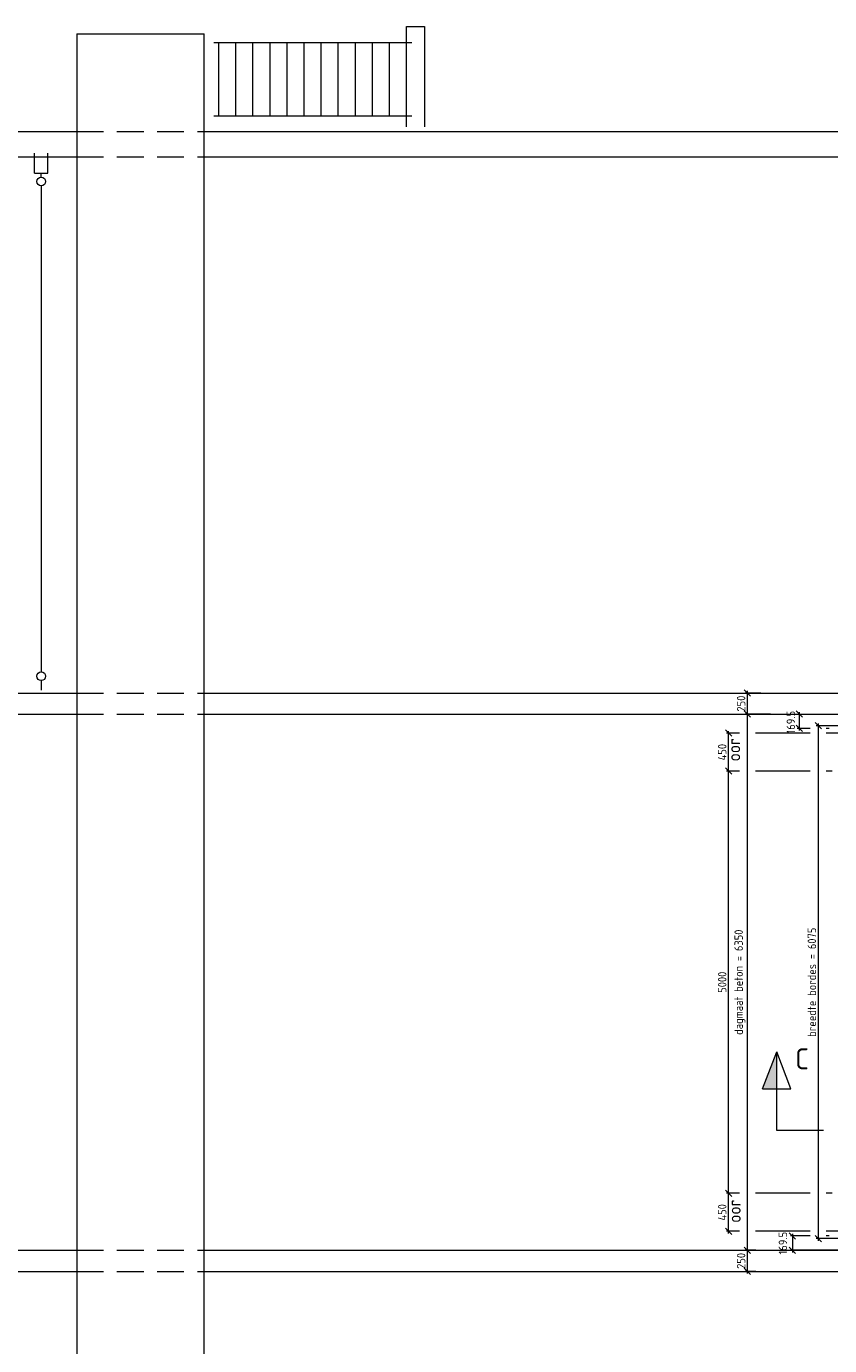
# Model space of a CAD drawing. Header units: millimetres. Extents: x 1013 to 324894, y 12445 to 193774.
# Tile 16 of 36: x 72870 to 82379, y 103989 to 119613. Entities that reach past the tile are written whole.
import ezdxf

# ---------------------------------------------------------------- set-up
doc = ezdxf.new("R2010")
doc.units = ezdxf.units.MM
doc.header["$LTSCALE"] = 10
doc.linetypes.add('DASHED2', pattern=[9.525, 6.35, -3.175])
for name, color, linetype, lineweight in [('18', 1, 'Continuous', 18), ('18stippel', 1, 'DASHED2', 18), ('25', 7, 'Continuous', 25), ('35tekst', 2, 'Continuous', 35), ('50', 42, 'Continuous', 50)]:
    doc.layers.add(name, color=color, linetype=linetype, lineweight=lineweight)
doc.layers.add('Beluchtingstank', color=253, linetype='Continuous')
doc.styles.add('Bersselaar', font='isocp.shx')
doc.dimstyles.new('SCH-50-2', dxfattribs={"dimscale": 50, "dimtxt": 2, "dimasz": 1.5, "dimexe": 0.5, "dimexo": 0.5, "dimgap": 0.5, "dimtad": 1, "dimdec": 0, "dimdsep": 46, "dimtxsty": 'Bersselaar', "dimblk1": 'OBLIQUE', "dimblk2": 'OBLIQUE', "dimsah": 1, "dimcen": 3.5, "dimdle": 0.5, "dimclrd": 3, "dimclre": 3, "dimclrt": 256, "dimadec": 0, "dimazin": 0, "dimtfac": 1, "dimtdec": 0, "dimtmove": 2, "dimatfit": 3, "dimfxl": 1, "dimtvp": 1.4, "dimtolj": 1, "dimtzin": 0, "dimlwd": 13, "dimlwe": 13, "dimarcsym": 0})

# ---------------------------------------------------------------- blocks, each defined once
blk = doc.blocks.new('_Oblique')
at = {"color": 0, "lineweight": -2}
blk.add_line((-0.5, -0.5), (0.5, 0.5), dxfattribs=at)
blk = doc.blocks.new('*D80')
at = {"layer": '25', "color": 3, "lineweight": 13}
for p, q in [((83161, 110323), (82604, 110323)), ((82629, 110348), (82629, 106238)), ((83161, 106263), (82604, 106263))]:
    blk.add_line(p, q, dxfattribs=at)
at = {"layer": 'Defpoints', "color": 0}
for p in [(83186, 110323), (82629, 106263), (83186, 106263)]:
    blk.add_point(p, dxfattribs=at)
at = {"layer": '25', "color": 3, "lineweight": 13, "xscale": 75, "yscale": 75, "zscale": 75}
for p, rotation in [((82629, 110323), 90), ((82629, 106263), 270)]:
    blk.add_blockref('_Oblique', p, dxfattribs=dict(at, rotation=rotation))
at = {"layer": '25', "insert": (82554, 108293), "char_height": 100, "attachment_point": 5, "rotation": 90, "style": 'Bersselaar'}
blk.add_mtext('\\A1;IPE 120 hoh. 4x1015 = 4060', dxfattribs=at)
blk = doc.blocks.new('*D83')
at = {"layer": '25', "color": 3, "lineweight": 13}
for p, q in [((82604, 111331), (82219, 111331)), ((82244, 111356), (82244, 105231)), ((82579, 105256), (82219, 105256))]:
    blk.add_line(p, q, dxfattribs=at)
at = {"layer": 'Defpoints', "color": 0}
for p in [(82629, 111331), (82244, 105256), (82604, 105256)]:
    blk.add_point(p, dxfattribs=at)
at = {"layer": '25', "color": 3, "lineweight": 13, "xscale": 75, "yscale": 75, "zscale": 75}
for p, rotation in [((82244, 111331), 90), ((82244, 105256), 270)]:
    blk.add_blockref('_Oblique', p, dxfattribs=dict(at, rotation=rotation))
at = {"layer": '25', "insert": (82169, 108293), "char_height": 100, "attachment_point": 5, "rotation": 90, "style": 'Bersselaar'}
blk.add_mtext('\\A1;breedte bordes = 6075', dxfattribs=at)
blk = doc.blocks.new('*D84')
at = {"layer": '25', "color": 3, "lineweight": 13}
for p, q in [((81939, 105313), (81939, 105093)), ((82150, 105288), (81914, 105288)), ((82373, 105288), (82338, 105288)), ((82579, 105118), (81914, 105118))]:
    blk.add_line(p, q, dxfattribs=at)
at = {"layer": 'Defpoints', "color": 0}
for p in [(82604, 105288), (81939, 105118), (82604, 105118)]:
    blk.add_point(p, dxfattribs=at)
at = {"layer": '25', "color": 3, "lineweight": 13, "xscale": 75, "yscale": 75, "zscale": 75}
for p, rotation in [((81939, 105288), 90), ((81939, 105118), 270)]:
    blk.add_blockref('_Oblique', p, dxfattribs=dict(at, rotation=rotation))
at = {"layer": '25', "insert": (81826, 105203), "char_height": 100, "attachment_point": 5, "rotation": 90, "style": 'Bersselaar'}
blk.add_mtext('\\A1;169.5', dxfattribs=at)
blk = doc.blocks.new('*D85')
at = {"layer": '25', "color": 3, "lineweight": 13}
for p, q in [((81964, 111468), (82044, 111468)), ((82019, 111493), (82019, 111274)), ((82150, 111299), (81994, 111299)), ((82373, 111299), (82338, 111299))]:
    blk.add_line(p, q, dxfattribs=at)
at = {"layer": 'Defpoints', "color": 0}
for p in [(81939, 111468), (82019, 111299), (82604, 111299)]:
    blk.add_point(p, dxfattribs=at)
at = {"layer": '25', "color": 3, "lineweight": 13, "xscale": 75, "yscale": 75, "zscale": 75}
for p, rotation in [((82019, 111468), 90), ((82019, 111299), 270)]:
    blk.add_blockref('_Oblique', p, dxfattribs=dict(at, rotation=rotation))
at = {"layer": '25', "insert": (81920, 111372), "char_height": 100, "attachment_point": 5, "rotation": 90, "style": 'Bersselaar'}
blk.add_mtext('\\A1;169.5', dxfattribs=at)
blk = doc.blocks.new('*D86')
at = {"layer": '25', "color": 3, "lineweight": 13}
for p, q in [((81505, 105118), (81381, 105118)), ((81406, 104843), (81406, 105143)), ((81505, 104868), (81381, 104868))]:
    blk.add_line(p, q, dxfattribs=at)
at = {"layer": 'Defpoints', "color": 0}
for p in [(81406, 105118), (81530, 105118), (81530, 104868)]:
    blk.add_point(p, dxfattribs=at)
at = {"layer": '25', "color": 3, "lineweight": 13, "xscale": 75, "yscale": 75, "zscale": 75}
for p, rotation in [((81406, 105118), 90), ((81406, 104868), 270)]:
    blk.add_blockref('_Oblique', p, dxfattribs=dict(at, rotation=rotation))
at = {"layer": '25', "insert": (81331, 104993), "char_height": 100, "attachment_point": 5, "rotation": 90, "style": 'Bersselaar'}
blk.add_mtext('\\A1;250', dxfattribs=at)
blk = doc.blocks.new('*D87')
at = {"layer": '25', "color": 3, "lineweight": 13}
for p, q in [((81680, 111468), (81381, 111468)), ((81406, 105093), (81406, 111493)), ((81505, 105118), (81381, 105118))]:
    blk.add_line(p, q, dxfattribs=at)
at = {"layer": 'Defpoints', "color": 0}
for p in [(81406, 111468), (81705, 111468), (81530, 105118)]:
    blk.add_point(p, dxfattribs=at)
at = {"layer": '25', "color": 3, "lineweight": 13, "xscale": 75, "yscale": 75, "zscale": 75}
for p, rotation in [((81406, 111468), 90), ((81406, 105118), 270)]:
    blk.add_blockref('_Oblique', p, dxfattribs=dict(at, rotation=rotation))
at = {"layer": '25', "insert": (81317, 108293), "char_height": 100, "attachment_point": 5, "rotation": 90, "style": 'Bersselaar'}
blk.add_mtext('\\A1;dagmaat beton = 6350', dxfattribs=at)
blk = doc.blocks.new('*D88')
at = {"layer": '25', "color": 3, "lineweight": 13}
for p, q in [((81563, 111718), (81381, 111718)), ((81406, 111443), (81406, 111743)), ((81680, 111468), (81381, 111468))]:
    blk.add_line(p, q, dxfattribs=at)
at = {"layer": 'Defpoints', "color": 0}
for p in [(81406, 111718), (81588, 111718), (81705, 111468)]:
    blk.add_point(p, dxfattribs=at)
at = {"layer": '25', "color": 3, "lineweight": 13, "xscale": 75, "yscale": 75, "zscale": 75}
for p, rotation in [((81406, 111718), 90), ((81406, 111468), 270)]:
    blk.add_blockref('_Oblique', p, dxfattribs=dict(at, rotation=rotation))
at = {"layer": '25', "insert": (81331, 111593), "char_height": 100, "attachment_point": 5, "rotation": 90, "style": 'Bersselaar'}
blk.add_mtext('\\A1;250', dxfattribs=at)
blk = doc.blocks.new('*D132')
at = {"layer": '25', "color": 3, "lineweight": 13}
for p, q in [((81312, 105793), (81157, 105793)), ((81182, 105318), (81182, 105818)), ((82150, 105793), (81500, 105793)), ((82410, 105793), (82338, 105793)), ((82892, 105793), (82723, 105793)), ((81312, 105343), (81157, 105343)), ((82150, 105343), (81500, 105343)), ((82535, 105343), (82338, 105343)), ((82983, 105343), (82723, 105343))]:
    blk.add_line(p, q, dxfattribs=at)
at = {"layer": 'Defpoints', "color": 0}
for p in [(81182, 105793), (82917, 105793), (83008, 105343)]:
    blk.add_point(p, dxfattribs=at)
at = {"layer": '25', "color": 3, "lineweight": 13, "xscale": 75, "yscale": 75, "zscale": 75}
for p, rotation in [((81182, 105793), 90), ((81182, 105343), 270)]:
    blk.add_blockref('_Oblique', p, dxfattribs=dict(at, rotation=rotation))
at = {"layer": '25', "insert": (81107, 105568), "char_height": 100, "attachment_point": 5, "rotation": 90, "style": 'Bersselaar'}
blk.add_mtext('\\A1;450', dxfattribs=at)
blk = doc.blocks.new('*D133')
at = {"layer": '25', "color": 3, "lineweight": 13}
for p, q in [((81312, 110793), (81157, 110793)), ((81182, 105768), (81182, 110818)), ((82150, 110793), (81500, 110793)), ((82410, 110793), (82338, 110793)), ((82892, 110793), (82723, 110793)), ((81312, 105793), (81157, 105793)), ((82150, 105793), (81500, 105793)), ((82410, 105793), (82338, 105793)), ((82892, 105793), (82723, 105793))]:
    blk.add_line(p, q, dxfattribs=at)
at = {"layer": 'Defpoints', "color": 0}
for p in [(81182, 110793), (82917, 110793), (82917, 105793)]:
    blk.add_point(p, dxfattribs=at)
at = {"layer": '25', "color": 3, "lineweight": 13, "xscale": 75, "yscale": 75, "zscale": 75}
for p, rotation in [((81182, 110793), 90), ((81182, 105793), 270)]:
    blk.add_blockref('_Oblique', p, dxfattribs=dict(at, rotation=rotation))
at = {"layer": '25', "insert": (81107, 108293), "char_height": 100, "attachment_point": 5, "rotation": 90, "style": 'Bersselaar'}
blk.add_mtext('\\A1;5000', dxfattribs=at)
blk = doc.blocks.new('*D134')
at = {"layer": '25', "color": 3, "lineweight": 13}
for p, q in [((81312, 111243), (81157, 111243)), ((81182, 110768), (81182, 111268)), ((82150, 111243), (81500, 111243)), ((82535, 111243), (82338, 111243)), ((82983, 111243), (82723, 111243)), ((81312, 110793), (81157, 110793)), ((82150, 110793), (81500, 110793)), ((82410, 110793), (82338, 110793)), ((82892, 110793), (82723, 110793))]:
    blk.add_line(p, q, dxfattribs=at)
at = {"layer": 'Defpoints', "color": 0}
for p in [(81182, 111243), (83008, 111243), (82917, 110793)]:
    blk.add_point(p, dxfattribs=at)
at = {"layer": '25', "color": 3, "lineweight": 13, "xscale": 75, "yscale": 75, "zscale": 75}
for p, rotation in [((81182, 111243), 90), ((81182, 110793), 270)]:
    blk.add_blockref('_Oblique', p, dxfattribs=dict(at, rotation=rotation))
at = {"layer": '25', "insert": (81107, 111018), "char_height": 100, "attachment_point": 5, "rotation": 90, "style": 'Bersselaar'}
blk.add_mtext('\\A1;450', dxfattribs=at)

msp = doc.modelspace()

# ---------------------------------------------------------------- hatches: boundary and pattern name
at = {"layer": '50'}
msp.add_hatch(color=256, dxfattribs=at).paths.add_polyline_path([(81585.987, 107029.206), (81752.696, 107029.206), (81752.696, 107468.161)])

# ---------------------------------------------------------------- linework, layer by layer
at = {"layer": '18', "lineweight": 5}
for p, q in [((73465.478, 119525.416), (74975.478, 119525.416)), ((73465.478, 119525.416), (73465.478, 90514.401)), ((74975.478, 90514.401), (74975.478, 119525.416)), ((77371.464, 118421.463), (77371.464, 119612.794)), ((77371.464, 119612.794), (77584.566, 119612.794)), ((77584.566, 119612.794), (77584.566, 118421.463)), ((75087.12, 119421.653), (77431.569, 119421.653)), ((75147.532, 118553.328), (75147.532, 119421.653)), ((75349.708, 118553.328), (75349.708, 119421.653)), ((75551.883, 118553.328), (75551.883, 119421.653)), ((75754.059, 118553.328), (75754.059, 119421.653)), ((75956.235, 118553.328), (75956.235, 119421.653)), ((76158.41, 118553.328), (76158.41, 119421.653)), ((76360.586, 118553.328), (76360.586, 119421.653)), ((76562.761, 118553.328), (76562.761, 119421.653)), ((76764.937, 118553.328), (76764.937, 119421.653)), ((76967.113, 118553.328), (76967.113, 119421.653)), ((77169.288, 118553.328), (77169.288, 119421.653)), ((75087.12, 118553.328), (77431.569, 118553.328)), ((56265.478, 118367.936), (73465.478, 118367.936)), ((74975.478, 118367.936), (97865.478, 118367.936)), ((56265.478, 118067.936), (73465.478, 118067.936)), ((74975.478, 118067.936), (97865.478, 118067.936)), ((56265.478, 111717.936), (73465.478, 111717.936)), ((74975.478, 111717.936), (94715.478, 111717.936)), ((56265.478, 111468.354), (73465.478, 111468.354)), ((74975.478, 111468.354), (94535.478, 111468.354)), ((56265.478, 105118.354), (73465.478, 105118.354)), ((74975.478, 105118.354), (94535.478, 105118.354)), ((67415.978, 104868.354), (73465.478, 104868.354)), ((74975.478, 104868.354), (94715.478, 104868.354))]:
    msp.add_line(p, q, dxfattribs=at)
at = {"layer": '18stippel', "lineweight": 5, "ltscale": 5}
for p, q in [((73465.478, 118367.936), (74975.478, 118367.936)), ((73465.478, 118067.936), (74975.478, 118067.936)), ((73465.478, 111717.936), (74975.478, 111717.936)), ((73465.478, 111468.354), (74975.478, 111468.354)), ((73465.478, 105118.354), (74975.478, 105118.354)), ((73465.478, 104868.354), (74975.478, 104868.354))]:
    msp.add_line(p, q, dxfattribs=at)
at = {"layer": '50', "lineweight": 5, "ltscale": 0.01}
for p, q in [((81585.987, 107029.206), (81752.696, 107468.161)), ((81752.696, 107029.206), (81752.696, 107468.161)), ((81919.406, 107029.206), (81752.696, 107468.161)), ((81585.987, 107029.206), (81919.406, 107029.206)), ((81752.696, 106535.003), (81752.696, 107029.206)), ((82305.261, 106535.003), (81752.696, 106535.003))]:
    msp.add_line(p, q, dxfattribs=at)
at = {"layer": 'Beluchtingstank', "lineweight": 5, "ltscale": 0.01}
for p, q in [((72967.043, 117875.469), (72967.043, 118112.771)), ((73124.734, 117875.469), (73124.734, 118112.771)), ((72967.043, 117875.469), (73124.734, 117875.469)), ((73045.888, 117826.557), (73045.888, 117875.469)), ((73045.888, 117723.3), (73045.888, 111968.045)), ((73045.888, 111864.788), (73045.888, 111750.208))]:
    msp.add_line(p, q, dxfattribs=at)
for centre in [(73045.888, 117774.928), (73045.888, 111916.416)]:
    msp.add_circle(centre, 51.629, dxfattribs=at)

# ---------------------------------------------------------------- texts
at = {"layer": '35tekst', "char_height": 150, "width": 2430.96909, "attachment_point": 1, "rotation": 90, "style": 'Bersselaar'}
for insert in [(81170.269, 110907.873), (81176.542, 105443.313)]:
    msp.add_mtext('oor', dxfattribs=dict(at, insert=insert))
at = {"layer": '50', "insert": (81971.737, 107510.977), "char_height": 250, "width": 1139.51536, "attachment_point": 1, "style": 'Bersselaar'}
msp.add_mtext('C', dxfattribs=at)

# ---------------------------------------------------------------- dimensions: what is measured, and where the dimension line sits
at = {"layer": '25'}
for base, p1, p2, picture, middle in [((81405.986, 111717.936), (81705.225, 111468.354), (81588.046, 111717.936), '*D88', (81330.976, 111593.145)), ((81181.606, 111243.354), (82916.589, 110793.354), (83008.02, 111243.354), '*D134', (81106.606, 111018.354)), ((81181.606, 110793.354), (82916.589, 105793.354), (82916.589, 110793.354), '*D133', (81106.606, 108293.354)), ((81181.606, 105793.354), (83008.02, 105343.354), (82916.589, 105793.354), '*D132', (81106.606, 105568.354)), ((81405.986, 105118.354), (81529.951, 104868.354), (81529.951, 105118.354), '*D86', (81330.976, 104993.354))]:
    dim = msp.add_linear_dim(base=base, p1=p1, p2=p2, angle=90, dimstyle='SCH-50-2', dxfattribs=at)
    dim.commit()
    dim.dimension.update_dxf_attribs({"geometry": picture, "text_midpoint": middle})
dim = msp.add_linear_dim(base=(82019.45, 111298.854), p1=(81938.697, 111468.354), p2=(82604.029, 111298.854), angle=90, dimstyle='SCH-50-2', override={"dimdec": 1}, dxfattribs=at)
dim.commit()
dim.dimension.update_dxf_attribs({"geometry": '*D85', "text_midpoint": (81920.2, 111371.639), "dimtype": 160})
for base, p1, p2, text, picture, middle in [((81405.986, 111468.354), (81529.951, 105118.354), (81705.225, 111468.354), 'dagmaat beton = <>', '*D87', (81316.674, 108293.354)), ((82243.983, 105255.854), (82629.029, 111330.854), (82604.029, 105255.854), 'breedte bordes = <>', '*D83', (82168.983, 108293.354)), ((82629.029, 106263.354), (83186.478, 110323.354), (83186.478, 106263.354), 'IPE 120 hoh. 4x1015 = <>', '*D80', (82554.019, 108293.354))]:
    dim = msp.add_linear_dim(base=base, p1=p1, p2=p2, angle=90, text=text, dimstyle='SCH-50-2', dxfattribs=at)
    dim.commit()
    dim.dimension.update_dxf_attribs({"geometry": picture, "text_midpoint": middle})
dim = msp.add_linear_dim(base=(81938.697, 105118.354), p1=(82604.029, 105287.854), p2=(82604.029, 105118.354), angle=90, dimstyle='SCH-50-2', override={"dimdec": 1}, dxfattribs=at)
dim.commit()
dim.dimension.update_dxf_attribs({"geometry": '*D84', "text_midpoint": (81826.197, 105203.104)})

doc.saveas('drawing.dxf')
